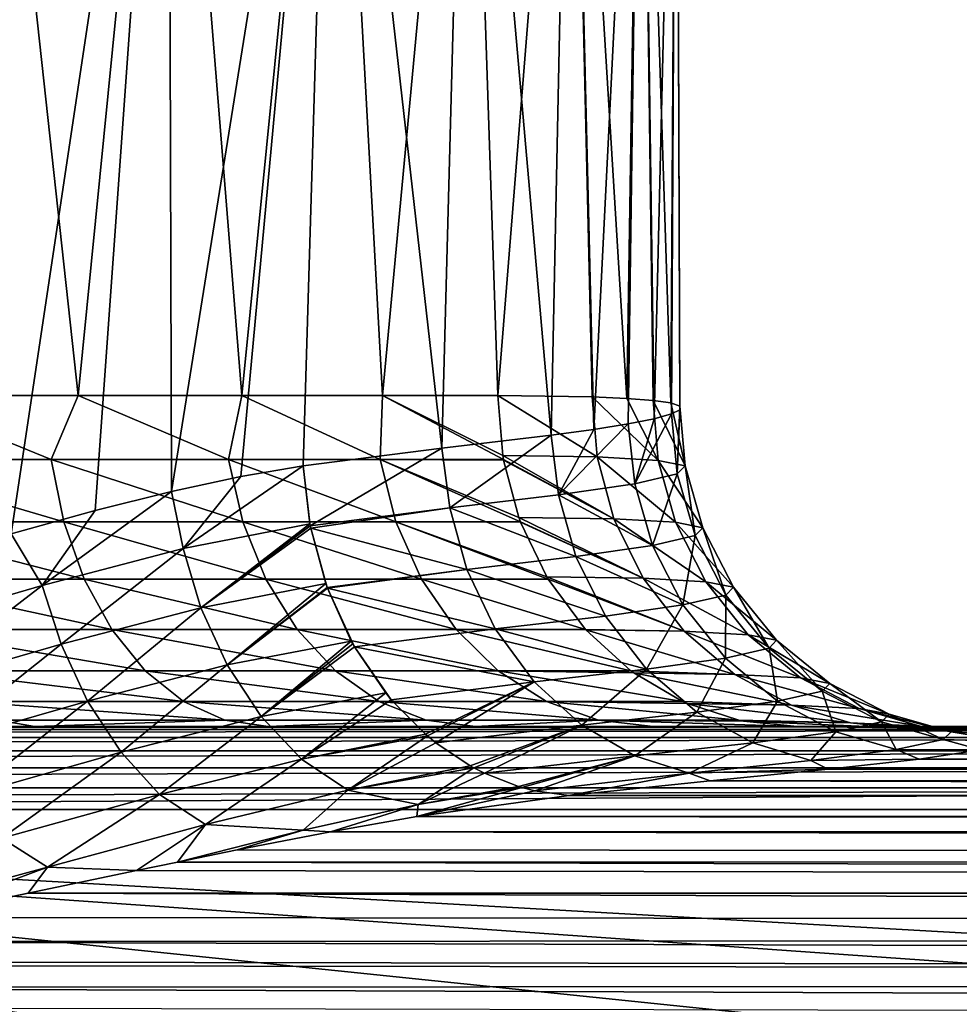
# Model space of a CAD drawing. Header units: metres. Extents: x -139 to 106, y -189 to 40.
# Tile 223 of 256: x 7.51 to 13.18, y 18.32 to 24.27. Entities that reach past the tile are written whole.
import ezdxf

# ---------------------------------------------------------------- set-up
doc = ezdxf.new("R2010")
doc.units = ezdxf.units.M
doc.layers.add('solid_153_ABGANG1_SW0003', color=7, linetype='CONTINUOUS')

msp = doc.modelspace()

# ---------------------------------------------------------------- linework, layer by layer
at = {"layer": 'solid_153_ABGANG1_SW0003'}
for points in [[(7.25751, 27.5, 79.208572), (6.747736, 22, 79.600143), (7.859535, 22, 78.682991)], [(7.25751, 27.5, 79.208572), (7.859535, 22, 78.682991), (8.404612, 27.5, 78.137253)], [(7.455359, 21.164684, 61.531887), (7.257517, 27.5, 61.367218), (8.404618, 27.5, 62.438538)], [(7.961641, 21.304169, 61.989563), (7.455359, 21.164684, 61.531887), (8.404618, 27.5, 62.438538)], [(8.404612, 27.5, 78.137253), (7.859535, 22, 78.682991), (8.847883, 22, 77.63398)], [(8.424116, 21.420277, 62.459465), (7.961641, 21.304169, 61.989563), (8.404618, 27.5, 62.438538)], [(8.404612, 27.5, 78.137253), (8.847883, 22, 77.63398), (9.395152, 27.5, 76.919716)], [(8.424116, 21.420277, 62.459465), (8.404618, 27.5, 62.438538), (9.395158, 27.5, 63.656075)], [(8.843106, 21.510817, 62.936058), (8.424116, 21.420277, 62.459465), (9.395158, 27.5, 63.656075)], [(8.843106, 21.510817, 62.936058), (9.395158, 27.5, 63.656075), (9.219341, 21.574099, 63.413757)], [(9.395152, 27.5, 76.919716), (8.847883, 22, 77.63398), (9.697257, 22, 76.469574)], [(9.395158, 27.5, 63.656075), (10.055089, 21.681646, 64.707108), (9.219341, 21.574099, 63.413757)], [(9.395152, 27.5, 76.919716), (9.697257, 22, 76.469574), (10.210678, 27.5, 75.578644)], [(10.210683, 27.5, 64.997154), (10.055089, 21.681646, 64.707108), (9.395158, 27.5, 63.656075)], [(10.210678, 27.5, 75.578644), (9.697257, 22, 76.469574), (10.394315, 21.999786, 75.208076)], [(10.210683, 27.5, 64.997154), (10.716093, 21.760565, 66.114723), (10.055089, 21.681646, 64.707108)], [(10.210678, 27.5, 75.578644), (10.394315, 21.999786, 75.208076), (10.835999, 27.5, 74.139015)], [(10.836002, 27.5, 66.436783), (10.716093, 21.760565, 66.114723), (10.210683, 27.5, 64.997154)], [(10.835999, 27.5, 74.139015), (10.394315, 21.999786, 75.208076), (10.963479, 21.990868, 73.759506)], [(10.836002, 27.5, 66.436783), (10.97445, 21.794989, 66.851112), (10.716093, 21.760565, 66.114723)], [(10.835999, 27.5, 74.139015), (10.963479, 21.990868, 73.759506), (11.173443, 21.981565, 73.008957)], [(10.835999, 27.5, 74.139015), (11.173443, 21.981565, 73.008957), (11.259466, 27.5, 72.62764)], [(11.259468, 27.5, 67.948151), (10.97445, 21.794989, 66.851112), (10.836002, 27.5, 66.436783)], [(11.259468, 27.5, 67.948151), (11.182323, 21.827726, 67.603561), (10.97445, 21.794989, 66.851112)], [(11.259466, 27.5, 72.62764), (11.173443, 21.981565, 73.008957), (11.332085, 21.96949, 72.245918)], [(11.259468, 27.5, 67.948151), (11.338635, 21.858963, 68.368164), (11.182323, 21.827726, 67.603561)], [(11.259466, 27.5, 72.62764), (11.332085, 21.96949, 72.245918), (11.438679, 21.954523, 71.473907)], [(11.259466, 27.5, 72.62764), (11.438679, 21.954523, 71.473907), (11.47319, 27.5, 71.072685)], [(11.473191, 27.5, 69.503113), (11.338635, 21.858963, 68.368164), (11.259468, 27.5, 67.948151)], [(11.473191, 27.5, 69.503113), (11.442679, 21.888027, 69.141121), (11.338635, 21.858963, 68.368164)], [(11.47319, 27.5, 71.072685), (11.438679, 21.954523, 71.473907), (11.492727, 21.936113, 70.696808)], [(11.473191, 27.5, 69.503113), (11.494061, 21.913916, 69.918365), (11.442679, 21.888027, 69.141121)], [(11.47319, 27.5, 71.072685), (11.492727, 21.936113, 70.696808), (11.494061, 21.913916, 69.918365)], [(11.47319, 27.5, 71.072685), (11.494061, 21.913916, 69.918365), (11.473191, 27.5, 69.503113)], [(6.491411, 21.612131, 79.826569), (7.697162, 21.612131, 78.883156), (6.747736, 22, 79.600143)], [(7.697162, 21.612131, 78.883156), (7.859535, 22, 78.682991), (6.747736, 22, 79.600143)], [(7.697162, 21.612131, 78.883156), (8.767392, 21.612131, 77.788399), (7.859535, 22, 78.682991)], [(8.767392, 21.612131, 77.788399), (8.847883, 22, 77.63398), (7.859535, 22, 78.682991)], [(8.767392, 21.612131, 77.788399), (9.683258, 21.612131, 76.561592), (8.847883, 22, 77.63398)], [(9.683258, 21.612131, 76.561592), (9.697257, 22, 76.469574), (8.847883, 22, 77.63398)], [(9.683258, 21.612131, 76.561592), (10.428636, 21.612131, 75.224327), (9.697257, 22, 76.469574)], [(9.697257, 22, 76.469574), (10.42443, 21.636454, 75.222336), (10.394315, 21.999786, 75.208076)], [(9.697257, 22, 76.469574), (10.428636, 21.612131, 75.224327), (10.42443, 21.636454, 75.222336)], [(10.993888, 21.628988, 73.772804), (10.963479, 21.990868, 73.759506), (10.394315, 21.999786, 75.208076)], [(10.42443, 21.636454, 75.222336), (10.993888, 21.628988, 73.772804), (10.394315, 21.999786, 75.208076)], [(11.362962, 21.607737, 72.261124), (11.173443, 21.981565, 73.008957), (10.963479, 21.990868, 73.759506)], [(10.993888, 21.628988, 73.772804), (11.362962, 21.607737, 72.261124), (10.963479, 21.990868, 73.759506)], [(11.362962, 21.607737, 72.261124), (11.332085, 21.96949, 72.245918), (11.173443, 21.981565, 73.008957)], [(11.525159, 21.574509, 70.713486), (11.438679, 21.954523, 71.473907), (11.332085, 21.96949, 72.245918)], [(11.362962, 21.607737, 72.261124), (11.525159, 21.574509, 70.713486), (11.332085, 21.96949, 72.245918)], [(11.525159, 21.574509, 70.713486), (11.492727, 21.936113, 70.696808), (11.438679, 21.954523, 71.473907)], [(11.221316, 21.46677, 67.624687), (11.338635, 21.858963, 68.368164), (11.442679, 21.888027, 69.141121)], [(11.47757, 21.526638, 69.158356), (11.221316, 21.46677, 67.624687), (11.442679, 21.888027, 69.141121)], [(11.47757, 21.526638, 69.158356), (11.442679, 21.888027, 69.141121), (11.494061, 21.913916, 69.918365)], [(11.47757, 21.526638, 69.158356), (11.494061, 21.913916, 69.918365), (11.492727, 21.936113, 70.696808)], [(11.525159, 21.574509, 70.713486), (11.47757, 21.526638, 69.158356), (11.492727, 21.936113, 70.696808)], [(10.761093, 21.400085, 66.139465), (10.97445, 21.794989, 66.851112), (11.182323, 21.827726, 67.603561)], [(11.221316, 21.46677, 67.624687), (10.761093, 21.400085, 66.139465), (11.182323, 21.827726, 67.603561)], [(11.221316, 21.46677, 67.624687), (11.182323, 21.827726, 67.603561), (11.338635, 21.858963, 68.368164)], [(10.761093, 21.400085, 66.139465), (10.716093, 21.760565, 66.114723), (10.97445, 21.794989, 66.851112)], [(10.10426, 21.321602, 64.727806), (10.055089, 21.681646, 64.707108), (10.716093, 21.760565, 66.114723)], [(10.761093, 21.400085, 66.139465), (10.10426, 21.321602, 64.727806), (10.716093, 21.760565, 66.114723)], [(9.26147, 21.212183, 63.41489), (9.219341, 21.574099, 63.413757), (10.055089, 21.681646, 64.707108)], [(10.10426, 21.321602, 64.727806), (9.26147, 21.212183, 63.41489), (10.055089, 21.681646, 64.707108)], [(7.772896, 21.236448, 78.967712), (7.697162, 21.612131, 78.883156), (6.491411, 21.612131, 79.826569)], [(6.555282, 21.236448, 79.920418), (7.772896, 21.236448, 78.967712), (6.491411, 21.612131, 79.826569)], [(8.853656, 21.236448, 77.86219), (8.767392, 21.612131, 77.788399), (7.697162, 21.612131, 78.883156)], [(7.772896, 21.236448, 78.967712), (8.853656, 21.236448, 77.86219), (7.697162, 21.612131, 78.883156)], [(9.778533, 21.236448, 76.623314), (9.683258, 21.612131, 76.561592), (8.767392, 21.612131, 77.788399)], [(8.853656, 21.236448, 77.86219), (9.778533, 21.236448, 76.623314), (8.767392, 21.612131, 77.788399)], [(9.683258, 21.612131, 76.561592), (10.429068, 21.60972, 75.224525), (10.428636, 21.612131, 75.224327)], [(9.683258, 21.612131, 76.561592), (10.521411, 21.263334, 75.268234), (10.429068, 21.60972, 75.224525)], [(9.683258, 21.612131, 76.561592), (10.531243, 21.236448, 75.272888), (10.521411, 21.263334, 75.268234)], [(9.778533, 21.236448, 76.623314), (10.531243, 21.236448, 75.272888), (9.683258, 21.612131, 76.561592)], [(11.094988, 21.255585, 73.808182), (10.993888, 21.628988, 73.772804), (10.42443, 21.636454, 75.222336)], [(11.094988, 21.255585, 73.808182), (10.42443, 21.636454, 75.222336), (10.428636, 21.612131, 75.224327)], [(10.429068, 21.60972, 75.224525), (11.094988, 21.255585, 73.808182), (10.428636, 21.612131, 75.224327)], [(10.429068, 21.60972, 75.224525), (10.521411, 21.263334, 75.268234), (11.094988, 21.255585, 73.808182)], [(11.467522, 21.23436, 72.284737), (11.362962, 21.607737, 72.261124), (10.993888, 21.628988, 73.772804)], [(11.094988, 21.255585, 73.808182), (11.467522, 21.23436, 72.284737), (10.993888, 21.628988, 73.772804)], [(11.63185, 21.201183, 70.725655), (11.525159, 21.574509, 70.713486), (11.362962, 21.607737, 72.261124)], [(11.467522, 21.23436, 72.284737), (11.63185, 21.201183, 70.725655), (11.362962, 21.607737, 72.261124)], [(8.493216, 21.075674, 62.48851), (9.219341, 21.574099, 63.413757), (9.259324, 21.223551, 63.41547)], [(8.493216, 21.075674, 62.48851), (8.843106, 21.510817, 62.936058), (9.219341, 21.574099, 63.413757)], [(9.26147, 21.212183, 63.41489), (9.259324, 21.223551, 63.41547), (9.219341, 21.574099, 63.413757)], [(11.585217, 21.153389, 69.158936), (11.47757, 21.526638, 69.158356), (11.525159, 21.574509, 70.713486)], [(11.63185, 21.201183, 70.725655), (11.585217, 21.153389, 69.158936), (11.525159, 21.574509, 70.713486)], [(8.493216, 21.075674, 62.48851), (8.424116, 21.420277, 62.459465), (8.843106, 21.510817, 62.936058)], [(11.328472, 21.09358, 67.612518), (11.221316, 21.46677, 67.624687), (11.47757, 21.526638, 69.158356)], [(11.585217, 21.153389, 69.158936), (11.328472, 21.09358, 67.612518), (11.47757, 21.526638, 69.158356)], [(7.642084, 20.8529, 61.652477), (7.961641, 21.304169, 61.989563), (8.424116, 21.420277, 62.459465)], [(8.493216, 21.075674, 62.48851), (7.642084, 20.8529, 61.652477), (8.424116, 21.420277, 62.459465)], [(11.328472, 21.09358, 67.612518), (10.761093, 21.400085, 66.139465), (11.221316, 21.46677, 67.624687)], [(10.866148, 21.026947, 66.114288), (10.10426, 21.321602, 64.727806), (10.761093, 21.400085, 66.139465)], [(11.328472, 21.09358, 67.612518), (10.866148, 21.026947, 66.114288), (10.761093, 21.400085, 66.139465)], [(7.642084, 20.8529, 61.652477), (7.455359, 21.164684, 61.531887), (7.961641, 21.304169, 61.989563)], [(9.264245, 21.197895, 63.414108), (9.26147, 21.212183, 63.41489), (10.10426, 21.321602, 64.727806)], [(10.206838, 20.948633, 64.692085), (9.264245, 21.197895, 63.414108), (10.10426, 21.321602, 64.727806)], [(10.866148, 21.026947, 66.114288), (10.206838, 20.948633, 64.692085), (10.10426, 21.321602, 64.727806)], [(7.896115, 20.890167, 79.105301), (7.772896, 21.236448, 78.967712), (6.555282, 21.236448, 79.920418)], [(6.6592, 20.890167, 80.073105), (7.896115, 20.890167, 79.105301), (6.555282, 21.236448, 79.920418)], [(8.994006, 20.890167, 77.982254), (8.853656, 21.236448, 77.86219), (7.772896, 21.236448, 78.967712)], [(7.896115, 20.890167, 79.105301), (8.994006, 20.890167, 77.982254), (7.772896, 21.236448, 78.967712)], [(9.933544, 20.890167, 76.723732), (9.778533, 21.236448, 76.623314), (8.853656, 21.236448, 77.86219)], [(8.994006, 20.890167, 77.982254), (9.933544, 20.890167, 76.723732), (8.853656, 21.236448, 77.86219)], [(9.778533, 21.236448, 76.623314), (10.53198, 21.23448, 75.273232), (10.531243, 21.236448, 75.272888)], [(9.778533, 21.236448, 76.623314), (10.689631, 20.90449, 75.347855), (10.53198, 21.23448, 75.273232)], [(9.778533, 21.236448, 76.623314), (10.698186, 20.890165, 75.351898), (10.689631, 20.90449, 75.347855)], [(9.933544, 20.890167, 76.723732), (10.698186, 20.890165, 75.351898), (9.778533, 21.236448, 76.623314)], [(11.2715, 20.896194, 73.86731), (11.094988, 21.255585, 73.808182), (10.521411, 21.263334, 75.268234)], [(11.2715, 20.896194, 73.86731), (10.521411, 21.263334, 75.268234), (10.531243, 21.236448, 75.272888)], [(10.53198, 21.23448, 75.273232), (11.2715, 20.896194, 73.86731), (10.531243, 21.236448, 75.272888)], [(10.53198, 21.23448, 75.273232), (10.689631, 20.90449, 75.347855), (11.2715, 20.896194, 73.86731)], [(11.650022, 20.874992, 72.32164), (11.467522, 21.23436, 72.284737), (11.094988, 21.255585, 73.808182)], [(11.2715, 20.896194, 73.86731), (11.650022, 20.874992, 72.32164), (11.094988, 21.255585, 73.808182)], [(11.817564, 20.841867, 70.740372), (11.63185, 21.201183, 70.725655), (11.467522, 21.23436, 72.284737)], [(11.650022, 20.874992, 72.32164), (11.817564, 20.841867, 70.740372), (11.467522, 21.23436, 72.284737)], [(8.599587, 20.717716, 62.456055), (8.493216, 21.075674, 62.48851), (9.259324, 21.223551, 63.41547)], [(8.599587, 20.717716, 62.456055), (9.259324, 21.223551, 63.41547), (9.26147, 21.212183, 63.41489)], [(8.599587, 20.717716, 62.456055), (9.26147, 21.212183, 63.41489), (9.264245, 21.197895, 63.414108)], [(8.599587, 20.717716, 62.456055), (9.264245, 21.197895, 63.414108), (9.355031, 20.863388, 63.376507)], [(9.363304, 20.840088, 63.372437), (9.355031, 20.863388, 63.376507), (9.264245, 21.197895, 63.414108)], [(10.206838, 20.948633, 64.692085), (9.363304, 20.840088, 63.372437), (9.264245, 21.197895, 63.414108)], [(11.771498, 20.794147, 69.151276), (11.585217, 21.153389, 69.158936), (11.63185, 21.201183, 70.725655)], [(11.817564, 20.841867, 70.740372), (11.771498, 20.794147, 69.151276), (11.63185, 21.201183, 70.725655)], [(7.642084, 20.8529, 61.652477), (6.71594, 20.582844, 60.914124), (7.455359, 21.164684, 61.531887)], [(11.512422, 20.734394, 67.58152), (11.328472, 21.09358, 67.612518), (11.585217, 21.153389, 69.158936)], [(11.771498, 20.794147, 69.151276), (11.512422, 20.734394, 67.58152), (11.585217, 21.153389, 69.158936)], [(7.756162, 20.497381, 61.61932), (7.642084, 20.8529, 61.652477), (8.493216, 21.075674, 62.48851)], [(8.599587, 20.717716, 62.456055), (7.756162, 20.497381, 61.61932), (8.493216, 21.075674, 62.48851)], [(11.512422, 20.734394, 67.58152), (10.866148, 21.026947, 66.114288), (11.328472, 21.09358, 67.612518)], [(11.044745, 20.667812, 66.060081), (10.206838, 20.948633, 64.692085), (10.866148, 21.026947, 66.114288)], [(11.512422, 20.734394, 67.58152), (11.044745, 20.667812, 66.060081), (10.866148, 21.026947, 66.114288)], [(9.365041, 20.835293, 63.371571), (9.363304, 20.840088, 63.372437), (10.206838, 20.948633, 64.692085)], [(10.378293, 20.589663, 64.617538), (9.365041, 20.835293, 63.371571), (10.206838, 20.948633, 64.692085)], [(11.044745, 20.667812, 66.060081), (10.378293, 20.589663, 64.617538), (10.206838, 20.948633, 64.692085)], [(8.062074, 20.58662, 79.290619), (7.896115, 20.890167, 79.105301), (6.6592, 20.890167, 80.073105)], [(6.799161, 20.58662, 80.278763), (8.062074, 20.58662, 79.290619), (6.6592, 20.890167, 80.073105)], [(9.18304, 20.58662, 78.143967), (8.994006, 20.890167, 77.982254), (7.896115, 20.890167, 79.105301)], [(8.062074, 20.58662, 79.290619), (9.18304, 20.58662, 78.143967), (7.896115, 20.890167, 79.105301)], [(10.142323, 20.58662, 76.858994), (9.933544, 20.890167, 76.723732), (8.994006, 20.890167, 77.982254)], [(9.18304, 20.58662, 78.143967), (10.142323, 20.58662, 76.858994), (8.994006, 20.890167, 77.982254)], [(9.933544, 20.890167, 76.723732), (10.923036, 20.58662, 75.458328), (10.698186, 20.890165, 75.351898)], [(10.142323, 20.58662, 76.858994), (10.923036, 20.58662, 75.458328), (9.933544, 20.890167, 76.723732)], [(11.519327, 20.575464, 73.948685), (11.2715, 20.896194, 73.86731), (10.689631, 20.90449, 75.347855)], [(11.519327, 20.575464, 73.948685), (10.689631, 20.90449, 75.347855), (10.698186, 20.890165, 75.351898)], [(10.923036, 20.58662, 75.458328), (11.519327, 20.575464, 73.948685), (10.698186, 20.890165, 75.351898)], [(11.906224, 20.554283, 72.370735), (11.650022, 20.874992, 72.32164), (11.2715, 20.896194, 73.86731)], [(11.519327, 20.575464, 73.948685), (11.906224, 20.554283, 72.370735), (11.2715, 20.896194, 73.86731)], [(12.077963, 20.521204, 70.756935), (11.817564, 20.841867, 70.740372), (11.650022, 20.874992, 72.32164)], [(11.906224, 20.554283, 72.370735), (12.077963, 20.521204, 70.756935), (11.650022, 20.874992, 72.32164)], [(6.833169, 20.229029, 60.874435), (6.71594, 20.582844, 60.914124), (7.642084, 20.8529, 61.652477)], [(7.756162, 20.497381, 61.61932), (6.833169, 20.229029, 60.874435), (7.642084, 20.8529, 61.652477)], [(8.758616, 20.372278, 62.372536), (8.599587, 20.717716, 62.456055), (9.355031, 20.863388, 63.376507)], [(8.758616, 20.372278, 62.372536), (9.355031, 20.863388, 63.376507), (9.363304, 20.840088, 63.372437)], [(8.758616, 20.372278, 62.372536), (9.363304, 20.840088, 63.372437), (9.365041, 20.835293, 63.371571)], [(8.758616, 20.372278, 62.372536), (9.365041, 20.835293, 63.371571), (9.508877, 20.515921, 63.293053)], [(9.518129, 20.499138, 63.287663), (9.508877, 20.515921, 63.293053), (9.365041, 20.835293, 63.371571)], [(9.527997, 20.481607, 63.281883), (9.518129, 20.499138, 63.287663), (9.365041, 20.835293, 63.371571)], [(10.378293, 20.589663, 64.617538), (9.527997, 20.481607, 63.281883), (9.365041, 20.835293, 63.371571)], [(12.032001, 20.473551, 69.135071), (11.771498, 20.794147, 69.151276), (11.817564, 20.841867, 70.740372)], [(12.077963, 20.521204, 70.756935), (12.032001, 20.473551, 69.135071), (11.817564, 20.841867, 70.740372)], [(11.768723, 20.413847, 67.531891), (11.512422, 20.734394, 67.58152), (11.771498, 20.794147, 69.151276)], [(12.032001, 20.473551, 69.135071), (11.768723, 20.413847, 67.531891), (11.771498, 20.794147, 69.151276)], [(7.916858, 20.154297, 61.529507), (7.756162, 20.497381, 61.61932), (8.599587, 20.717716, 62.456055)], [(8.758616, 20.372278, 62.372536), (7.916858, 20.154297, 61.529507), (8.599587, 20.717716, 62.456055)], [(11.292473, 20.347309, 65.977531), (11.044745, 20.667812, 66.060081), (11.512422, 20.734394, 67.58152)], [(11.768723, 20.413847, 67.531891), (11.292473, 20.347309, 65.977531), (11.512422, 20.734394, 67.58152)], [(11.292473, 20.347309, 65.977531), (10.378293, 20.589663, 64.617538), (11.044745, 20.667812, 66.060081)], [(8.26438, 20.337498, 79.516525), (8.062074, 20.58662, 79.290619), (6.799161, 20.58662, 80.278763)], [(6.969778, 20.337498, 80.529465), (8.26438, 20.337498, 79.516525), (6.799161, 20.58662, 80.278763)], [(9.413476, 20.337498, 78.341103), (9.18304, 20.58662, 78.143967), (8.062074, 20.58662, 79.290619)], [(8.26438, 20.337498, 79.516525), (9.413476, 20.337498, 78.341103), (8.062074, 20.58662, 79.290619)], [(10.396831, 20.337498, 77.023888), (10.142323, 20.58662, 76.858994), (9.18304, 20.58662, 78.143967)], [(9.413476, 20.337498, 78.341103), (10.396831, 20.337498, 77.023888), (9.18304, 20.58662, 78.143967)], [(10.614223, 20.269306, 64.505219), (9.527997, 20.481607, 63.281883), (10.378293, 20.589663, 64.617538)], [(10.142323, 20.58662, 76.858994), (10.925288, 20.584129, 75.459396), (10.923036, 20.58662, 75.458328)], [(10.142323, 20.58662, 76.858994), (11.197133, 20.337498, 75.588066), (10.925288, 20.584129, 75.459396)], [(10.396831, 20.337498, 77.023888), (11.197133, 20.337498, 75.588066), (10.142323, 20.58662, 76.858994)], [(11.292473, 20.347309, 65.977531), (10.614223, 20.269306, 64.505219), (10.378293, 20.589663, 64.617538)], [(10.923036, 20.58662, 75.458328), (10.925288, 20.584129, 75.459396), (11.519327, 20.575464, 73.948685)], [(11.824883, 20.315197, 74.047791), (11.519327, 20.575464, 73.948685), (10.925288, 20.584129, 75.459396)], [(11.824883, 20.315197, 74.047791), (10.925288, 20.584129, 75.459396), (11.197133, 20.337498, 75.588066)], [(12.222083, 20.294035, 72.429276), (11.906224, 20.554283, 72.370735), (11.519327, 20.575464, 73.948685)], [(11.824883, 20.315197, 74.047791), (12.222083, 20.294035, 72.429276), (11.519327, 20.575464, 73.948685)], [(12.398762, 20.260992, 70.774345), (12.077963, 20.521204, 70.756935), (11.906224, 20.554283, 72.370735)], [(12.222083, 20.294035, 72.429276), (12.398762, 20.260992, 70.774345), (11.906224, 20.554283, 72.370735)], [(12.352419, 20.21339, 69.111092), (12.032001, 20.473551, 69.135071), (12.077963, 20.521204, 70.756935)], [(12.398762, 20.260992, 70.774345), (12.352419, 20.21339, 69.111092), (12.077963, 20.521204, 70.756935)], [(6.990662, 19.887589, 60.773403), (6.833169, 20.229029, 60.874435), (7.756162, 20.497381, 61.61932)], [(7.916858, 20.154297, 61.529507), (6.990662, 19.887589, 60.773403), (7.756162, 20.497381, 61.61932)], [(8.965535, 20.06111, 62.238354), (8.758616, 20.372278, 62.372536), (9.508877, 20.515921, 63.293053)], [(8.965535, 20.06111, 62.238354), (9.508877, 20.515921, 63.293053), (9.518129, 20.499138, 63.287663)], [(8.965535, 20.06111, 62.238354), (9.518129, 20.499138, 63.287663), (9.527997, 20.481607, 63.281883)], [(8.965535, 20.06111, 62.238354), (9.527997, 20.481607, 63.281883), (9.717032, 20.202742, 63.166019)], [(9.750765, 20.161879, 63.144543), (9.717032, 20.202742, 63.166019), (9.527997, 20.481607, 63.281883)], [(10.614223, 20.269306, 64.505219), (9.750765, 20.161879, 63.144543), (9.527997, 20.481607, 63.281883)], [(12.083281, 20.153728, 67.466194), (11.768723, 20.413847, 67.531891), (12.032001, 20.473551, 69.135071)], [(12.352419, 20.21339, 69.111092), (12.083281, 20.153728, 67.466194), (12.032001, 20.473551, 69.135071)], [(11.59568, 20.087227, 65.871002), (11.292473, 20.347309, 65.977531), (11.768723, 20.413847, 67.531891)], [(12.083281, 20.153728, 67.466194), (11.59568, 20.087227, 65.871002), (11.768723, 20.413847, 67.531891)], [(8.118762, 19.845245, 61.383324), (7.916858, 20.154297, 61.529507), (8.758616, 20.372278, 62.372536)], [(8.965535, 20.06111, 62.238354), (8.118762, 19.845245, 61.383324), (8.758616, 20.372278, 62.372536)], [(10.901583, 20.009342, 64.361099), (10.614223, 20.269306, 64.505219), (11.292473, 20.347309, 65.977531)], [(11.59568, 20.087227, 65.871002), (10.901583, 20.009342, 64.361099), (11.292473, 20.347309, 65.977531)], [(8.495247, 20.152391, 79.77433), (8.26438, 20.337498, 79.516525), (6.969778, 20.337498, 80.529465)], [(7.16448, 20.152391, 80.815567), (8.495247, 20.152391, 79.77433), (6.969778, 20.337498, 80.529465)], [(9.676442, 20.152391, 78.566063), (9.413476, 20.337498, 78.341103), (8.26438, 20.337498, 79.516525)], [(8.495247, 20.152391, 79.77433), (9.676442, 20.152391, 78.566063), (8.26438, 20.337498, 79.516525)], [(10.687267, 20.152391, 77.212051), (10.396831, 20.337498, 77.023888), (9.413476, 20.337498, 78.341103)], [(9.676442, 20.152391, 78.566063), (10.687267, 20.152391, 77.212051), (9.413476, 20.337498, 78.341103)], [(10.396831, 20.337498, 77.023888), (11.215373, 20.324179, 75.596703), (11.197133, 20.337498, 75.588066)], [(10.396831, 20.337498, 77.023888), (11.509926, 20.152391, 75.73613), (11.215373, 20.324179, 75.596703)], [(10.687267, 20.152391, 77.212051), (11.509926, 20.152391, 75.73613), (10.396831, 20.337498, 77.023888)], [(11.215373, 20.324179, 75.596703), (11.824883, 20.315197, 74.047791), (11.197133, 20.337498, 75.588066)], [(12.167405, 20.129688, 74.157928), (11.824883, 20.315197, 74.047791), (11.215373, 20.324179, 75.596703)], [(12.167405, 20.129688, 74.157928), (11.215373, 20.324179, 75.596703), (11.509926, 20.152391, 75.73613)], [(12.576135, 20.10854, 72.493324), (12.222083, 20.294035, 72.429276), (11.824883, 20.315197, 74.047791)], [(12.167405, 20.129688, 74.157928), (12.576135, 20.10854, 72.493324), (11.824883, 20.315197, 74.047791)], [(12.758167, 20.075523, 70.791489), (12.398762, 20.260992, 70.774345), (12.222083, 20.294035, 72.429276)], [(12.576135, 20.10854, 72.493324), (12.758167, 20.075523, 70.791489), (12.222083, 20.294035, 72.429276)], [(9.957507, 19.953135, 63.009171), (9.750765, 20.161879, 63.144543), (10.614223, 20.269306, 64.505219)], [(9.968794, 19.943508, 63.001621), (9.957507, 19.953135, 63.009171), (10.614223, 20.269306, 64.505219)], [(10.018987, 19.902632, 62.967873), (9.968794, 19.943508, 63.001621), (10.614223, 20.269306, 64.505219)], [(10.901583, 20.009342, 64.361099), (10.018987, 19.902632, 62.967873), (10.614223, 20.269306, 64.505219)], [(12.710999, 20.02796, 69.081062), (12.352419, 20.21339, 69.111092), (12.398762, 20.260992, 70.774345)], [(12.758167, 20.075523, 70.791489), (12.710999, 20.02796, 69.081062), (12.398762, 20.260992, 70.774345)], [(8.965535, 20.06111, 62.238354), (9.717032, 20.202742, 63.166019), (9.209534, 19.803625, 62.059944)], [(9.209534, 19.803625, 62.059944), (9.717032, 20.202742, 63.166019), (9.750765, 20.161879, 63.144543)], [(9.209534, 19.803625, 62.059944), (9.750765, 20.161879, 63.144543), (9.957507, 19.953135, 63.009171)], [(12.434755, 19.968327, 67.389023), (12.083281, 20.153728, 67.466194), (12.352419, 20.21339, 69.111092)], [(12.710999, 20.02796, 69.081062), (12.434755, 19.968327, 67.389023), (12.352419, 20.21339, 69.111092)], [(7.18263, 19.580019, 60.611557), (6.990662, 19.887589, 60.773403), (7.916858, 20.154297, 61.529507)], [(7.16448, 20.152391, 80.815567), (7.37577, 20.038429, 81.126038), (8.745783, 20.038429, 80.054092)], [(7.16448, 20.152391, 80.815567), (8.745783, 20.038429, 80.054092), (8.495247, 20.152391, 79.77433)], [(8.118762, 19.845245, 61.383324), (7.18263, 19.580019, 60.611557), (7.916858, 20.154297, 61.529507)], [(8.495247, 20.152391, 79.77433), (8.745783, 20.038429, 80.054092), (9.961813, 20.038429, 78.810196)], [(8.495247, 20.152391, 79.77433), (9.961813, 20.038429, 78.810196), (9.676442, 20.152391, 78.566063)], [(9.676442, 20.152391, 78.566063), (9.961813, 20.038429, 78.810196), (11.002448, 20.038429, 77.416252)], [(9.676442, 20.152391, 78.566063), (11.002448, 20.038429, 77.416252), (10.687267, 20.152391, 77.212051)], [(10.687267, 20.152391, 77.212051), (11.540071, 20.13892, 75.750397), (11.509926, 20.152391, 75.73613)], [(10.687267, 20.152391, 77.212051), (11.849368, 20.038429, 75.896805), (11.540071, 20.13892, 75.750397)], [(10.687267, 20.152391, 77.212051), (11.002448, 20.038429, 77.416252), (11.849368, 20.038429, 75.896805)], [(11.540071, 20.13892, 75.750397), (12.167405, 20.129688, 74.157928), (11.509926, 20.152391, 75.73613)], [(11.540071, 20.13892, 75.750397), (12.523396, 20.023285, 74.271629), (12.167405, 20.129688, 74.157928)], [(11.849368, 20.038429, 75.896805), (12.523396, 20.023285, 74.271629), (11.540071, 20.13892, 75.750397)], [(11.93382, 19.901852, 65.747871), (11.59568, 20.087227, 65.871002), (12.083281, 20.153728, 67.466194)], [(12.434755, 19.968327, 67.389023), (11.93382, 19.901852, 65.747871), (12.083281, 20.153728, 67.466194)], [(12.167405, 20.129688, 74.157928), (12.523396, 20.023285, 74.271629), (12.944094, 20.002144, 72.558624)], [(12.167405, 20.129688, 74.157928), (12.944094, 20.002144, 72.558624), (12.576135, 20.10854, 72.493324)], [(12.576135, 20.10854, 72.493324), (12.944094, 20.002144, 72.558624), (13.131542, 19.969143, 70.807388)], [(12.576135, 20.10854, 72.493324), (13.131542, 19.969143, 70.807388), (12.758167, 20.075523, 70.791489)], [(8.965535, 20.06111, 62.238354), (8.351163, 19.589516, 61.187729), (8.118762, 19.845245, 61.383324)], [(8.965535, 20.06111, 62.238354), (9.209534, 19.803625, 62.059944), (8.351163, 19.589516, 61.187729)], [(11.220937, 19.824051, 64.195129), (10.901583, 20.009342, 64.361099), (11.59568, 20.087227, 65.871002)], [(11.93382, 19.901852, 65.747871), (11.220937, 19.824051, 64.195129), (11.59568, 20.087227, 65.871002)], [(12.758167, 20.075523, 70.791489), (13.083189, 19.9216, 69.047302), (12.710999, 20.02796, 69.081062)], [(12.758167, 20.075523, 70.791489), (13.131542, 19.969143, 70.807388), (13.083189, 19.9216, 69.047302)], [(21.000471, 20.000008, 84.959244), (-21.000471, 19.999994, 84.936874), (-21.000469, 19.999994, 86.067284)], [(21.000471, 20.000008, 83.842033), (-21.000471, 19.999994, 83.845947), (-21.000471, 19.999994, 84.936874)], [(21.000471, 20.000008, 84.959244), (21.000471, 20.000008, 83.842033), (-21.000471, 19.999994, 84.936874)], [(21.000471, 20.000008, 83.842033), (0.895848, 20.000002, 83.758133), (-21.000471, 19.999994, 83.845947)], [(21.000469, 20.000008, 86.117256), (-21.000469, 19.999994, 86.067284), (-21.000467, 19.999994, 87.239571)], [(21.000469, 20.000008, 86.117256), (21.000471, 20.000008, 84.959244), (-21.000469, 19.999994, 86.067284)], [(21.000467, 20.000008, 87.318817), (-21.000467, 19.999994, 87.239571), (-21.000465, 19.999994, 88.08268)], [(21.000467, 20.000008, 87.318817), (21.000469, 20.000008, 86.117256), (-21.000467, 19.999994, 87.239571)], [(21.000463, 20.000008, 88.179947), (-21.000465, 19.999994, 88.08268), (-21.000462, 19.999994, 88.924988)], [(21.000463, 20.000008, 88.179947), (21.000467, 20.000008, 87.318817), (-21.000465, 19.999994, 88.08268)], [(21.000462, 20.000008, 89.032257), (-21.000462, 19.999994, 88.924988), (-21.00046, 19.999994, 89.770905)], [(21.000462, 20.000008, 89.032257), (21.000463, 20.000008, 88.179947), (-21.000462, 19.999994, 88.924988)], [(21.000446, 20.000008, 129.562897), (-21.00046, 19.999994, 129.562897), (-21.00046, 19.983093, 129.691803)], [(21.000448, 20.000008, 116.146149), (-21.00046, 19.999994, 116.146149), (-21.00046, 19.999994, 129.562897)], [(21.000448, 20.000008, 116.146149), (-21.00046, 19.999994, 129.562897), (21.000446, 20.000008, 129.562897)], [(21.000446, 19.983105, 129.691803), (21.000446, 20.000008, 129.562897), (-21.00046, 19.983093, 129.691803)], [(21.000437, 20.000008, 102.729401), (-21.000437, 19.999994, 102.729408), (-21.00046, 19.999994, 116.146149)], [(21.000448, 20.000008, 116.146149), (21.000437, 20.000008, 102.729401), (-21.00046, 19.999994, 116.146149)], [(21.00046, 20.000008, 89.880852), (-21.00046, 19.999994, 89.770905), (-21.000458, 19.999994, 90.619102)], [(21.00046, 20.000008, 89.880852), (21.000462, 20.000008, 89.032257), (-21.00046, 19.999994, 89.770905)], [(21.000446, 19.983105, 129.691803), (-21.00046, 19.983093, 129.691803), (-21.00046, 19.933203, 129.812546)], [(21.000446, 19.933212, 129.812561), (21.000446, 19.983105, 129.691803), (-21.00046, 19.933203, 129.812546)], [(21.000456, 20.000008, 90.726799), (-21.000458, 19.999994, 90.619102), (-21.000454, 19.999994, 91.465759)], [(21.000456, 20.000008, 90.726799), (21.00046, 20.000008, 89.880852), (-21.000458, 19.999994, 90.619102)], [(21.000454, 20.000008, 91.567924), (-21.000454, 19.999994, 91.465759), (-21.000452, 19.999994, 92.30938)], [(21.000454, 20.000008, 91.567924), (21.000456, 20.000008, 90.726799), (-21.000454, 19.999994, 91.465759)], [(21.000452, 20.000008, 93.233414), (-21.000452, 19.999994, 93.154945), (-21.00045, 19.999994, 94.007416)], [(21.000452, 20.000008, 92.400757), (-21.000452, 19.999994, 92.30938), (-21.000452, 19.999994, 93.154945)], [(21.000452, 20.000008, 93.233414), (21.000452, 20.000008, 92.400757), (-21.000452, 19.999994, 93.154945)], [(21.000452, 20.000008, 92.400757), (21.000454, 20.000008, 91.567924), (-21.000452, 19.999994, 92.30938)], [(21.00045, 20.000008, 97.564606), (-21.00045, 19.999994, 97.524429), (-21.000448, 19.999994, 98.464714)], [(21.00045, 20.000008, 96.658119), (-21.00045, 19.999994, 96.612587), (-21.00045, 19.999994, 97.524429)], [(21.00045, 20.000008, 97.564606), (21.00045, 20.000008, 96.658119), (-21.00045, 19.999994, 97.524429)], [(21.00045, 20.000008, 95.773964), (-21.00045, 19.999994, 95.721733), (-21.00045, 19.999994, 96.612587)], [(21.00045, 20.000008, 96.658119), (21.00045, 20.000008, 95.773964), (-21.00045, 19.999994, 96.612587)], [(21.00045, 20.000008, 94.918869), (-21.00045, 19.999994, 94.859306), (-21.00045, 19.999994, 95.721733)], [(21.00045, 20.000008, 95.773964), (21.00045, 20.000008, 94.918869), (-21.00045, 19.999994, 95.721733)], [(21.00045, 20.000008, 94.07531), (-21.00045, 19.999994, 94.007416), (-21.00045, 19.999994, 94.859306)], [(21.00045, 20.000008, 94.918869), (21.00045, 20.000008, 94.07531), (-21.00045, 19.999994, 94.859306)], [(21.00045, 20.000008, 94.07531), (21.000452, 20.000008, 93.233414), (-21.00045, 19.999994, 94.007416)], [(21.000448, 20.000008, 99.483665), (-21.000448, 19.999994, 99.454918), (-21.000444, 19.999994, 100.499016)], [(21.000448, 20.000008, 98.499924), (-21.000448, 19.999994, 98.464714), (-21.000448, 19.999994, 99.454918)], [(21.000448, 20.000008, 99.483665), (21.000448, 20.000008, 98.499924), (-21.000448, 19.999994, 99.454918)], [(21.000448, 20.000008, 98.499924), (21.00045, 20.000008, 97.564606), (-21.000448, 19.999994, 98.464714)], [(21.000444, 20.000008, 100.519447), (-21.000444, 19.999994, 100.499016), (-21.000443, 19.999994, 101.590508)], [(21.000444, 20.000008, 100.519447), (21.000448, 20.000008, 99.483665), (-21.000444, 19.999994, 100.499016)], [(21.000443, 20.000008, 101.601364), (-21.000443, 19.999994, 101.590508), (-21.000437, 19.999994, 102.729408)], [(21.000443, 20.000008, 101.601364), (21.000444, 20.000008, 100.519447), (-21.000443, 19.999994, 101.590508)], [(21.000437, 20.000008, 102.729401), (21.000443, 20.000008, 101.601364), (-21.000437, 19.999994, 102.729408)], [(21.000471, 20.000008, 82.784027), (2.671667, 20.000002, 83.520889), (0.895848, 20.000002, 83.758133)], [(21.000471, 20.000008, 83.842033), (21.000471, 20.000008, 82.784027), (0.895848, 20.000002, 83.758133)], [(21.000471, 20.000008, 82.784027), (4.400527, 20.000002, 83.050545), (2.671667, 20.000002, 83.520889)], [(21.000471, 20.000008, 82.784027), (6.051926, 20.000002, 82.355377), (4.400527, 20.000002, 83.050545)], [(7.37577, 20.038429, 81.126038), (6.051926, 20.000002, 82.355377), (7.596863, 20.000004, 81.44754)], [(21.000471, 20.000008, 81.78019), (7.596863, 20.000004, 81.44754), (6.051926, 20.000002, 82.355377)], [(21.000471, 20.000008, 82.784027), (21.000471, 20.000008, 81.78019), (6.051926, 20.000002, 82.355377)], [(8.745783, 20.038429, 80.054092), (7.37577, 20.038429, 81.126038), (7.596863, 20.000004, 81.44754)], [(8.745783, 20.038429, 80.054092), (7.596863, 20.000004, 81.44754), (9.007933, 20.000004, 80.343094)], [(21.000473, 20.000008, 80.826141), (9.007933, 20.000004, 80.343094), (7.596863, 20.000004, 81.44754)], [(21.000471, 20.000008, 81.78019), (21.000473, 20.000008, 80.826141), (7.596863, 20.000004, 81.44754)], [(9.961813, 20.038429, 78.810196), (8.745783, 20.038429, 80.054092), (9.007933, 20.000004, 80.343094)], [(9.961813, 20.038429, 78.810196), (9.007933, 20.000004, 80.343094), (10.260068, 20.000004, 79.061775)], [(21.000477, 20.000008, 79.064171), (10.260068, 20.000004, 79.061775), (9.007933, 20.000004, 80.343094)], [(21.000473, 20.000008, 79.922348), (21.000477, 20.000008, 79.064171), (9.007933, 20.000004, 80.343094)], [(21.000473, 20.000008, 80.826141), (21.000473, 20.000008, 79.922348), (9.007933, 20.000004, 80.343094)], [(11.002448, 20.038429, 77.416252), (9.961813, 20.038429, 78.810196), (10.260068, 20.000004, 79.061775)], [(10.228048, 19.762857, 62.82457), (10.018987, 19.902632, 62.967873), (10.901583, 20.009342, 64.361099)], [(10.248343, 19.751665, 62.810444), (10.228048, 19.762857, 62.82457), (10.901583, 20.009342, 64.361099)], [(10.314645, 19.717798, 62.764053), (10.248343, 19.751665, 62.810444), (10.901583, 20.009342, 64.361099)], [(11.002448, 20.038429, 77.416252), (10.260068, 20.000004, 79.061775), (11.331882, 20.000004, 77.625359)], [(21.000481, 20.000008, 78.251991), (11.331882, 20.000004, 77.625359), (10.260068, 20.000004, 79.061775)], [(21.000477, 20.000008, 79.064171), (21.000481, 20.000008, 78.251991), (10.260068, 20.000004, 79.061775)], [(11.220937, 19.824051, 64.195129), (10.314645, 19.717798, 62.764053), (10.901583, 20.009342, 64.361099)], [(11.002448, 20.038429, 77.416252), (11.331882, 20.000004, 77.625359), (12.202021, 20.000004, 76.063766)], [(11.002448, 20.038429, 77.416252), (12.202021, 20.000004, 76.063766), (11.877465, 20.032501, 75.910103)], [(11.002448, 20.038429, 77.416252), (11.877465, 20.032501, 75.910103), (11.849368, 20.038429, 75.896805)], [(21.000486, 20.000008, 76.751587), (12.202021, 20.000004, 76.063766), (11.331882, 20.000004, 77.625359)], [(21.000484, 20.000008, 77.481644), (21.000486, 20.000008, 76.751587), (11.331882, 20.000004, 77.625359)], [(21.000481, 20.000008, 78.251991), (21.000484, 20.000008, 77.481644), (11.331882, 20.000004, 77.625359)], [(11.849368, 20.038429, 75.896805), (11.877465, 20.032501, 75.910103), (12.523396, 20.023285, 74.271629)], [(11.877465, 20.032501, 75.910103), (12.202021, 20.000004, 76.063766), (12.806674, 19.992601, 74.576256)], [(12.523396, 20.023285, 74.271629), (11.877465, 20.032501, 75.910103), (12.806674, 19.992601, 74.576256)], [(21.000486, 20.000008, 76.751587), (16.601257, 20.000006, 76.063614), (12.202021, 20.000004, 76.063766)], [(76.500206, 19.999269, 75.371094), (12.202021, 20.000004, 76.063766), (16.601257, 20.000006, 76.063614)], [(12.202021, 20.000004, 76.063766), (76.500206, 19.999269, 75.371094), (76.500259, 19.995989, 74.633461)], [(12.806674, 19.992601, 74.576256), (12.202021, 20.000004, 76.063766), (76.500259, 19.995989, 74.633461)], [(12.710999, 20.02796, 69.081062), (12.799127, 19.861984, 67.305939), (12.434755, 19.968327, 67.389023)], [(12.523396, 20.023285, 74.271629), (12.806674, 19.992601, 74.576256), (13.231118, 19.975254, 72.999992)], [(12.944094, 20.002144, 72.558624), (12.523396, 20.023285, 74.271629), (13.231118, 19.975254, 72.999992)], [(12.710999, 20.02796, 69.081062), (13.083189, 19.9216, 69.047302), (12.799127, 19.861984, 67.305939)], [(12.806674, 19.992601, 74.576256), (76.500259, 19.995989, 74.633461), (76.500275, 19.990326, 73.850166)], [(12.806674, 19.992601, 74.576256), (76.500275, 19.990326, 73.850166), (76.500244, 19.984282, 73.215256)], [(13.231118, 19.975254, 72.999992), (12.806674, 19.992601, 74.576256), (76.500244, 19.984282, 73.215256)], [(12.944094, 20.002144, 72.558624), (13.231118, 19.975254, 72.999992), (13.45934, 19.948435, 71.379631)], [(13.131542, 19.969143, 70.807388), (12.944094, 20.002144, 72.558624), (13.45934, 19.948435, 71.379631)], [(21.000446, 19.933212, 129.812561), (-21.00046, 19.933203, 129.812546), (-21.00046, 19.853733, 129.91626)], [(21.000446, 19.853739, 129.916275), (21.000446, 19.933212, 129.812561), (-21.00046, 19.853733, 129.91626)], [(9.209534, 19.803625, 62.059944), (9.957507, 19.953135, 63.009171), (9.968794, 19.943508, 63.001621)], [(9.209534, 19.803625, 62.059944), (9.968794, 19.943508, 63.001621), (9.488736, 19.615948, 61.863697)], [(9.488736, 19.615948, 61.863697), (9.968794, 19.943508, 63.001621), (10.018987, 19.902632, 62.967873)], [(12.434755, 19.968327, 67.389023), (12.283834, 19.795523, 65.616867), (11.93382, 19.901852, 65.747871)], [(12.434755, 19.968327, 67.389023), (12.799127, 19.861984, 67.305939), (12.283834, 19.795523, 65.616867)], [(13.083189, 19.9216, 69.047302), (13.131542, 19.969143, 70.807388), (13.486466, 19.91028, 69.744431)], [(13.131542, 19.969143, 70.807388), (13.45934, 19.948435, 71.379631), (13.486466, 19.91028, 69.744431)], [(9.488736, 19.615948, 61.863697), (10.018987, 19.902632, 62.967873), (10.228048, 19.762857, 62.82457)], [(11.93382, 19.901852, 65.747871), (11.550595, 19.717773, 64.019043), (11.220937, 19.824051, 64.195129)], [(11.93382, 19.901852, 65.747871), (12.283834, 19.795523, 65.616867), (11.550595, 19.717773, 64.019043)], [(12.799127, 19.861984, 67.305939), (13.083189, 19.9216, 69.047302), (13.311257, 19.860176, 68.10453)], [(13.083189, 19.9216, 69.047302), (13.486466, 19.91028, 69.744431), (13.311257, 19.860176, 68.10453)], [(21.000446, 19.853739, 129.916275), (-21.00046, 19.853733, 129.91626), (-21.00046, 19.750107, 129.995834)], [(21.000446, 19.750111, 129.99585), (21.000446, 19.853739, 129.916275), (-21.00046, 19.750107, 129.995834)], [(8.118762, 19.845245, 61.383324), (7.398748, 19.325514, 60.396652), (7.18263, 19.580019, 60.611557)], [(8.118762, 19.845245, 61.383324), (8.351163, 19.589516, 61.187729), (7.398748, 19.325514, 60.396652)], [(10.519897, 19.637537, 62.61824), (10.314645, 19.717798, 62.764053), (11.220937, 19.824051, 64.195129)], [(10.538306, 19.632063, 62.605007), (10.519897, 19.637537, 62.61824), (11.220937, 19.824051, 64.195129)], [(10.538306, 19.632063, 62.605007), (11.220937, 19.824051, 64.195129), (10.618073, 19.611504, 62.547386)], [(11.220937, 19.824051, 64.195129), (11.550595, 19.717773, 64.019043), (10.618073, 19.611504, 62.547386)], [(12.283834, 19.795523, 65.616867), (12.799127, 19.861984, 67.305939), (12.939112, 19.803179, 66.506836)], [(12.799127, 19.861984, 67.305939), (13.311257, 19.860176, 68.10453), (12.939112, 19.803179, 66.506836)], [(12.939112, 19.803179, 66.506836), (13.311257, 19.860176, 68.10453), (76.500061, 19.825933, 66.676865)], [(12.939112, 19.803179, 66.506836), (76.500061, 19.825933, 66.676865), (76.500023, 19.794369, 65.898964)], [(21.000446, 19.750111, 129.99585), (-21.00046, 19.750107, 129.995834), (-21.00046, 19.629404, 130.045853)], [(21.000446, 19.629404, 130.045853), (21.000446, 19.750111, 129.99585), (-21.00046, 19.629404, 130.045853)], [(8.351163, 19.589516, 61.187729), (9.209534, 19.803625, 62.059944), (8.629403, 19.407984, 60.982765)], [(9.209534, 19.803625, 62.059944), (9.488736, 19.615948, 61.863697), (8.629403, 19.407984, 60.982765)], [(9.488736, 19.615948, 61.863697), (10.228048, 19.762857, 62.82457), (10.248343, 19.751665, 62.810444)], [(9.912648, 19.528419, 61.809601), (9.488736, 19.615948, 61.863697), (10.248343, 19.751665, 62.810444)], [(9.912648, 19.528419, 61.809601), (10.248343, 19.751665, 62.810444), (10.314645, 19.717798, 62.764053)], [(11.550595, 19.717773, 64.019043), (12.283834, 19.795523, 65.616867), (12.389419, 19.742668, 65.014175)], [(12.283834, 19.795523, 65.616867), (12.939112, 19.803179, 66.506836), (12.389419, 19.742668, 65.014175)], [(12.389419, 19.742668, 65.014175), (12.939112, 19.803179, 66.506836), (76.499977, 19.763229, 65.115036)], [(12.389419, 19.742668, 65.014175), (76.499977, 19.763229, 65.115036), (76.499954, 19.734808, 64.366882)], [(12.939112, 19.803179, 66.506836), (76.500023, 19.794369, 65.898964), (76.499977, 19.763229, 65.115036)], [(9.912648, 19.528419, 61.809601), (10.314645, 19.717798, 62.764053), (10.519897, 19.637537, 62.61824)], [(10.618073, 19.611504, 62.547386), (11.550595, 19.717773, 64.019043), (10.822702, 19.582644, 62.397415)], [(11.550595, 19.717773, 64.019043), (11.67699, 19.672548, 63.638126), (10.822702, 19.582644, 62.397415)], [(11.550595, 19.717773, 64.019043), (12.389419, 19.742668, 65.014175), (11.67699, 19.672548, 63.638126)], [(11.67699, 19.672548, 63.638126), (12.389419, 19.742668, 65.014175), (76.499985, 19.70521, 63.669842)], [(11.67699, 19.672548, 63.638126), (76.499985, 19.70521, 63.669842), (76.499985, 19.657852, 63.012829)], [(12.389419, 19.742668, 65.014175), (76.499954, 19.734808, 64.366882), (76.499985, 19.70521, 63.669842)], [(21.000446, 19.629404, 130.045853), (-21.00046, 19.629404, 130.045853), (-21.000456, 19.499994, 130.062897)], [(21.000446, 19.629404, 130.045853), (-21.000456, 19.499994, 130.062897), (-0.000031, 19.500002, 130.062897)], [(21.000446, 19.629404, 130.045853), (-0.000031, 19.500002, 130.062897), (21.000391, 19.5, 130.062897)], [(10.538306, 19.632063, 62.605007), (10.618073, 19.611504, 62.547386), (9.905105, 19.457041, 61.479893)], [(9.912648, 19.528419, 61.809601), (10.538306, 19.632063, 62.605007), (9.905105, 19.457041, 61.479893)], [(9.912648, 19.528419, 61.809601), (10.519897, 19.637537, 62.61824), (10.538306, 19.632063, 62.605007)], [(11.67699, 19.672548, 63.638126), (43.661407, 19.582659, 62.397587), (10.822702, 19.582644, 62.397415)], [(11.67699, 19.672548, 63.638126), (76.499985, 19.657852, 63.012829), (43.661407, 19.582659, 62.397587)], [(7.398748, 19.325514, 60.396652), (8.351163, 19.589516, 61.187729), (7.67487, 19.150599, 60.179577)], [(8.351163, 19.589516, 61.187729), (8.629403, 19.407984, 60.982765), (7.67487, 19.150599, 60.179577)], [(9.217833, 19.37381, 61.056389), (8.629403, 19.407984, 60.982765), (9.488736, 19.615948, 61.863697)], [(9.912648, 19.528419, 61.809601), (9.217833, 19.37381, 61.056389), (9.488736, 19.615948, 61.863697)], [(10.618073, 19.611504, 62.547386), (10.822702, 19.582644, 62.397415), (9.905105, 19.457041, 61.479893)], [(9.905105, 19.457041, 61.479893), (10.822702, 19.582644, 62.397415), (76.5, 19.502592, 61.747158)], [(76.5, 19.502592, 61.747158), (10.822702, 19.582644, 62.397415), (43.661407, 19.582659, 62.397587)], [(9.912648, 19.528419, 61.809601), (9.383904, 19.364542, 61.035202), (9.217833, 19.37381, 61.056389)], [(9.912648, 19.528419, 61.809601), (9.905105, 19.457041, 61.479893), (9.383904, 19.364542, 61.035202)], [(21.000448, 18.313345, 130.062897), (21.000391, 19.5, 130.062897), (-0.000031, 19.500002, 130.062897)], [(18.793018, 18.179819, 130.062897), (21.000448, 18.313345, 130.062897), (-0.000031, 19.500002, 130.062897)], [(16.617777, 17.781193, 130.062897), (18.793018, 18.179819, 130.062897), (-0.000031, 19.500002, 130.062897)], [(14.506446, 17.123274, 130.062897), (16.617777, 17.781193, 130.062897), (-0.000031, 19.500002, 130.062897)], [(12.489812, 16.215662, 130.062897), (14.506446, 17.123274, 130.062897), (-0.000031, 19.500002, 130.062897)], [(10.597282, 15.071587, 130.062897), (12.489812, 16.215662, 130.062897), (-0.000031, 19.500002, 130.062897)], [(8.856454, 13.707735, 130.062897), (10.597282, 15.071587, 130.062897), (-0.000031, 19.500002, 130.062897)], [(7.292712, 12.143993, 130.062897), (8.856454, 13.707735, 130.062897), (-0.000031, 19.500002, 130.062897)], [(9.383904, 19.364542, 61.035202), (9.905105, 19.457041, 61.479893), (76.5, 19.379868, 61.102367)], [(9.905105, 19.457041, 61.479893), (76.5, 19.502592, 61.747158), (76.5, 19.379868, 61.102367)], [(8.629403, 19.407984, 60.982765), (8.211119, 19.129766, 60.192043), (7.67487, 19.150599, 60.179577)], [(8.629403, 19.407984, 60.982765), (8.459171, 19.181198, 60.354374), (8.211119, 19.129766, 60.192043)], [(9.217833, 19.37381, 61.056389), (8.459171, 19.181198, 60.354374), (8.629403, 19.407984, 60.982765)], [(9.217833, 19.37381, 61.056389), (8.819575, 19.254631, 60.604771), (8.459171, 19.181198, 60.354374)], [(9.217833, 19.37381, 61.056389), (9.383904, 19.364542, 61.035202), (8.819575, 19.254631, 60.604771)], [(8.819575, 19.254631, 60.604771), (9.383904, 19.364542, 61.035202), (76.5, 19.214771, 60.465862)], [(9.383904, 19.364542, 61.035202), (76.5, 19.379868, 61.102367), (76.5, 19.214771, 60.465862)], [(7.398748, 19.325514, 60.396652), (7.67487, 19.150599, 60.179577), (6.627768, 18.866436, 59.463612)], [(8.459171, 19.181198, 60.354374), (8.819575, 19.254631, 60.604771), (76.5, 19.214771, 60.465862)], [(8.459171, 19.181198, 60.354374), (76.5, 19.214771, 60.465862), (76.5, 19.007782, 59.840454)], [(7.67487, 19.150599, 60.179577), (6.860827, 18.848032, 59.433899), (6.627768, 18.866436, 59.463612)], [(7.67487, 19.150599, 60.179577), (7.557844, 18.992954, 59.800419), (6.860827, 18.848032, 59.433899)], [(7.67487, 19.150599, 60.179577), (8.211119, 19.129766, 60.192043), (7.557844, 18.992954, 59.800419)], [(8.211119, 19.129766, 60.192043), (8.459171, 19.181198, 60.354374), (76.5, 19.007782, 59.840454)], [(7.557844, 18.992954, 59.800419), (8.211119, 19.129766, 60.192043), (76.5, 19.007782, 59.840454)], [(6.860827, 18.848032, 59.433899), (7.557844, 18.992954, 59.800419), (76.5, 18.759613, 59.229012)], [(7.557844, 18.992954, 59.800419), (76.5, 19.007782, 59.840454), (76.5, 18.759613, 59.229012)], [(6.127482, 18.700588, 59.098843), (6.860827, 18.848032, 59.433899), (76.5, 18.759613, 59.229012)], [(6.127482, 18.700588, 59.098843), (76.5, 18.759613, 59.229012), (76.5, 18.471125, 58.634258)], [(5.49077, 18.579361, 58.845875), (6.127482, 18.700588, 59.098843), (76.5, 18.471125, 58.634258)], [(4.595851, 18.42354, 58.544991), (5.368393, 18.556959, 58.801041), (76.5, 18.471125, 58.634258)], [(5.368393, 18.556959, 58.801041), (5.49077, 18.579361, 58.845875), (76.5, 18.471125, 58.634258)], [(4.595851, 18.42354, 58.544991), (76.5, 18.471125, 58.634258), (76.5, 18.143282, 58.058739)], [(3.820827, 18.30555, 58.332531), (4.595851, 18.42354, 58.544991), (76.5, 18.143282, 58.058739)]]:
    msp.add_3dface(points, dxfattribs=at)

doc.saveas('drawing.dxf')
